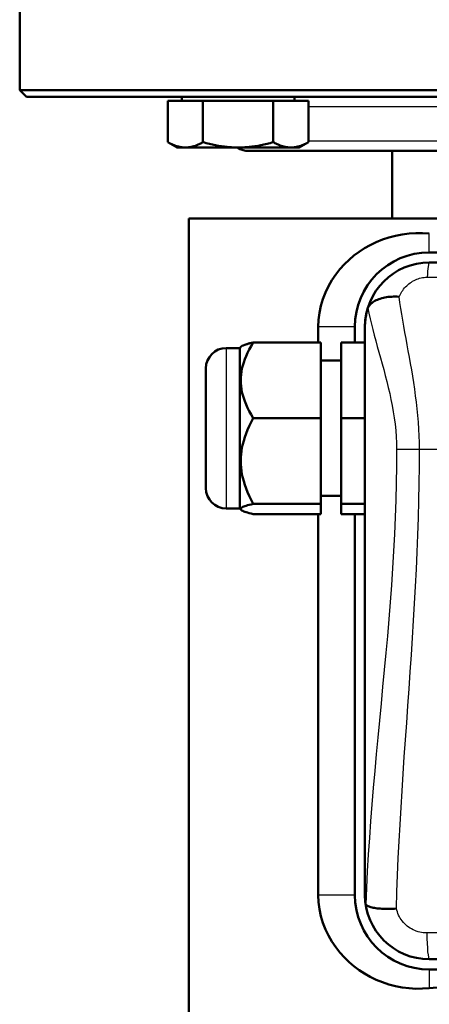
# Model space of a CAD drawing. Header units: millimetres. Extents: x 185 to 1856, y 145 to 1263.
# Tile 33 of 69: x 1230 to 1290, y 653 to 799. Entities that reach past the tile are written whole.
import ezdxf

# ---------------------------------------------------------------- set-up
doc = ezdxf.new("R2010")
doc.units = ezdxf.units.MM
doc.header["$LTSCALE"] = 5
doc.layers.add('Sichtbare Kanten(DIN)', color=7, linetype='Continuous', lineweight=50)
doc.layers.add('Sichtbare tangentiale Kanten(DIN)', color=3, linetype='Continuous', lineweight=25)

msp = doc.modelspace()

# ---------------------------------------------------------------- linework, layer by layer
at = {"layer": 'Sichtbare Kanten(DIN)'}
for p, q in [((1229.6, 804.18), (1229.6, 788.18)), ((1229.6, 788.18), (1389.6, 788.18)), ((1230.6, 787.18), (1229.6, 788.18)), ((1388.6, 787.18), (1230.6, 787.18)), ((1251.48, 786.58), (1251.48, 780.49)), ((1251.48, 786.58), (1256.67, 786.58)), ((1253.55, 786.58), (1253.55, 787.18)), ((1256.67, 786.58), (1256.67, 780.49)), ((1256.67, 786.58), (1267.06, 786.58)), ((1267.06, 786.58), (1272.26, 786.58)), ((1267.06, 786.58), (1267.06, 780.49)), ((1270.18, 786.58), (1270.18, 787.18)), ((1272.26, 786.58), (1272.26, 780.49)), ((1252.87, 779.68), (1251.48, 780.49)), ((1270.87, 779.68), (1272.26, 780.49)), ((1252.87, 779.68), (1254.07, 779.68)), ((1254.07, 779.68), (1261.87, 779.68)), ((1261.87, 779.68), (1269.66, 779.68)), ((1355.75, 779.18), (1263.45, 779.18)), ((1269.66, 779.68), (1270.87, 779.68)), ((1284.6, 769.18), (1284.6, 779.18)), ((1364.6, 769.18), (1254.6, 769.18)), ((1254.6, 634.18), (1254.6, 769.18)), ((1329.1, 764.18), (1290.1, 764.18)), ((1290.1, 762.68), (1329.1, 762.68)), ((1290.1, 762.68), (1329.1, 762.68)), ((1273.7, 753.18), (1273.7, 750.86)), ((1279.1, 753.18), (1279.1, 750.86)), ((1280.6, 669.18), (1280.6, 753.18)), ((1280.6, 669.18), (1280.6, 753.18)), ((1262.1, 750.04), (1260.1, 750.04)), ((1262.1, 750.04), (1262.31, 750.25)), ((1262.1, 750.04), (1262.1, 726.33)), ((1274.1, 750.86), (1264.1, 750.86)), ((1274.1, 739.69), (1274.1, 750.86)), ((1280.6, 750.86), (1277.1, 750.86)), ((1277.1, 750.86), (1277.1, 739.69)), ((1277.1, 748.18), (1274.1, 748.18)), ((1257.1, 729.33), (1257.1, 747.04)), ((1274.1, 739.69), (1264.1, 739.69)), ((1274.1, 727), (1274.1, 739.69)), ((1280.6, 739.69), (1277.1, 739.69)), ((1277.1, 739.69), (1277.1, 727)), ((1277.1, 728.18), (1274.1, 728.18)), ((1274.1, 727), (1264.1, 727)), ((1274.1, 725.5), (1274.1, 727)), ((1280.6, 727), (1277.1, 727)), ((1277.1, 727), (1277.1, 725.5)), ((1262.1, 726.33), (1260.1, 726.33)), ((1262.1, 726.33), (1262.31, 726.11)), ((1274.1, 725.5), (1264.1, 725.5)), ((1273.7, 725.5), (1273.7, 669.18)), ((1280.6, 725.5), (1277.1, 725.5)), ((1279.1, 725.5), (1279.1, 669.18)), ((1329.1, 659.68), (1290.1, 659.68)), ((1329.1, 659.68), (1290.1, 659.68)), ((1290.1, 658.18), (1329.1, 658.18))]:
    msp.add_line(p, q, dxfattribs=at)
at = {"layer": 'Sichtbare Kanten(DIN)', "flags": 128}
for points in [[(1251.48, 780.49), (1251.59, 780.42), (1251.71, 780.35), (1251.83, 780.29), (1251.94, 780.23), (1252.06, 780.18), (1252.17, 780.13), (1252.28, 780.08), (1252.39, 780.03), (1252.5, 779.99), (1252.61, 779.95), (1252.72, 779.91), (1252.82, 779.88), (1252.93, 779.85), (1253.03, 779.82), (1253.14, 779.79), (1253.24, 779.77), (1253.35, 779.75), (1253.45, 779.73), (1253.55, 779.72), (1253.66, 779.7), (1253.76, 779.69), (1253.87, 779.69), (1253.97, 779.68), (1254.07, 779.68)], [(1254.07, 779.68), (1254.18, 779.68), (1254.28, 779.69), (1254.39, 779.69), (1254.49, 779.7), (1254.59, 779.72), (1254.7, 779.73), (1254.8, 779.75), (1254.9, 779.77), (1255.01, 779.79), (1255.11, 779.82), (1255.22, 779.85), (1255.32, 779.88), (1255.43, 779.91), (1255.54, 779.95), (1255.65, 779.99), (1255.76, 780.03), (1255.87, 780.08), (1255.98, 780.13), (1256.09, 780.18), (1256.2, 780.23), (1256.32, 780.29), (1256.43, 780.35), (1256.55, 780.42), (1256.67, 780.49)], [(1256.67, 780.49), (1256.91, 780.42), (1257.15, 780.35), (1257.38, 780.29), (1257.61, 780.23), (1257.84, 780.18), (1258.06, 780.13), (1258.28, 780.08), (1258.5, 780.03), (1258.72, 779.99), (1258.94, 779.95), (1259.15, 779.91), (1259.36, 779.88), (1259.58, 779.85), (1259.79, 779.82), (1260, 779.79), (1260.21, 779.77), (1260.41, 779.75), (1260.62, 779.73), (1260.83, 779.72), (1261.04, 779.7), (1261.24, 779.69), (1261.45, 779.69), (1261.66, 779.68), (1261.87, 779.68)], [(1261.87, 779.68), (1262.08, 779.68), (1262.28, 779.69), (1262.49, 779.69), (1262.7, 779.7), (1262.91, 779.72), (1263.11, 779.73), (1263.32, 779.75), (1263.53, 779.77), (1263.74, 779.79), (1263.95, 779.82), (1264.16, 779.85), (1264.37, 779.88), (1264.58, 779.91), (1264.8, 779.95), (1265.01, 779.99), (1265.23, 780.03), (1265.45, 780.08), (1265.67, 780.13), (1265.9, 780.18), (1266.13, 780.23), (1266.36, 780.29), (1266.59, 780.35), (1266.82, 780.42), (1267.06, 780.49)], [(1267.06, 780.49), (1267.18, 780.42), (1267.3, 780.35), (1267.42, 780.29), (1267.53, 780.23), (1267.65, 780.18), (1267.76, 780.13), (1267.87, 780.08), (1267.98, 780.03), (1268.09, 779.99), (1268.2, 779.95), (1268.3, 779.91), (1268.41, 779.88), (1268.52, 779.85), (1268.62, 779.82), (1268.73, 779.79), (1268.83, 779.77), (1268.93, 779.75), (1269.04, 779.73), (1269.14, 779.72), (1269.25, 779.7), (1269.35, 779.69), (1269.45, 779.69), (1269.56, 779.68), (1269.66, 779.68)], [(1269.66, 779.68), (1269.77, 779.68), (1269.87, 779.69), (1269.97, 779.69), (1270.08, 779.7), (1270.18, 779.72), (1270.28, 779.73), (1270.39, 779.75), (1270.49, 779.77), (1270.6, 779.79), (1270.7, 779.82), (1270.81, 779.85), (1270.91, 779.88), (1271.02, 779.91), (1271.13, 779.95), (1271.24, 779.99), (1271.34, 780.03), (1271.45, 780.08), (1271.57, 780.13), (1271.68, 780.18), (1271.79, 780.23), (1271.91, 780.29), (1272.02, 780.35), (1272.14, 780.42), (1272.26, 780.49)], [(1290.1, 766.96), (1289.11, 767.03), (1288.11, 767.03), (1287.1, 766.97), (1286.1, 766.84), (1285.11, 766.65), (1284.14, 766.4), (1283.19, 766.08), (1282.26, 765.7), (1281.38, 765.27), (1280.53, 764.79), (1279.72, 764.27), (1278.96, 763.71), (1278.25, 763.09), (1277.55, 762.42), (1276.9, 761.69), (1276.28, 760.91), (1275.71, 760.07), (1275.2, 759.19), (1274.76, 758.26), (1274.39, 757.29), (1274.09, 756.3), (1273.88, 755.27), (1273.75, 754.23), (1273.7, 753.18)], [(1285.64, 757.62), (1285.37, 757.64), (1285.09, 757.64), (1284.83, 757.64), (1284.56, 757.63), (1284.3, 757.62), (1284.04, 757.59), (1283.79, 757.56), (1283.54, 757.51), (1283.31, 757.47), (1283.08, 757.41), (1282.85, 757.34), (1282.64, 757.27), (1282.44, 757.19), (1282.25, 757.11), (1282.07, 757.01), (1281.9, 756.92), (1281.74, 756.81), (1281.6, 756.7), (1281.47, 756.59), (1281.35, 756.47), (1281.25, 756.35), (1281.16, 756.22), (1281.09, 756.09), (1281.03, 755.96)], [(1280.6, 753.18), (1280.6, 753.29), (1280.6, 753.4), (1280.6, 753.51), (1280.61, 753.62), (1280.61, 753.73), (1280.62, 753.84), (1280.63, 753.95), (1280.64, 754.06), (1280.65, 754.17), (1280.66, 754.28), (1280.68, 754.39), (1280.69, 754.51), (1280.71, 754.62), (1280.73, 754.73), (1280.75, 754.84), (1280.77, 754.96), (1280.79, 755.07), (1280.82, 755.18), (1280.84, 755.3), (1280.87, 755.41), (1280.9, 755.52), (1280.93, 755.64), (1280.96, 755.75), (1280.99, 755.86)], [(1280.99, 755.86), (1280.99, 755.87), (1281, 755.87), (1281, 755.88), (1281, 755.88), (1281, 755.89), (1281, 755.89), (1281, 755.89), (1281, 755.9), (1281.01, 755.9), (1281.01, 755.91), (1281.01, 755.91), (1281.01, 755.91), (1281.01, 755.92), (1281.01, 755.92), (1281.01, 755.93), (1281.02, 755.93), (1281.02, 755.93), (1281.02, 755.94), (1281.02, 755.94), (1281.02, 755.95), (1281.02, 755.95), (1281.02, 755.95), (1281.03, 755.96), (1281.03, 755.96)], [(1264.1, 750.86), (1263.78, 750.33), (1263.5, 749.82), (1263.25, 749.33), (1263.03, 748.85), (1262.84, 748.38), (1262.68, 747.92), (1262.54, 747.46), (1262.43, 747.02), (1262.35, 746.58), (1262.29, 746.14), (1262.25, 745.71), (1262.24, 745.27), (1262.25, 744.84), (1262.29, 744.41), (1262.35, 743.97), (1262.43, 743.53), (1262.54, 743.09), (1262.68, 742.63), (1262.84, 742.17), (1263.03, 741.7), (1263.25, 741.22), (1263.5, 740.72), (1263.78, 740.21), (1264.1, 739.69)], [(1262.31, 750.25), (1262.34, 750.28), (1262.37, 750.3), (1262.4, 750.32), (1262.44, 750.35), (1262.48, 750.37), (1262.52, 750.4), (1262.57, 750.42), (1262.63, 750.44), (1262.68, 750.47), (1262.74, 750.49), (1262.81, 750.52), (1262.88, 750.54), (1262.96, 750.57), (1263.04, 750.59), (1263.12, 750.62), (1263.21, 750.64), (1263.3, 750.67), (1263.4, 750.7), (1263.5, 750.72), (1263.61, 750.75), (1263.72, 750.78), (1263.84, 750.81), (1263.97, 750.83), (1264.1, 750.86)], [(1264.1, 739.69), (1263.78, 739.09), (1263.5, 738.51), (1263.25, 737.95), (1263.03, 737.4), (1262.84, 736.86), (1262.68, 736.34), (1262.54, 735.83), (1262.43, 735.32), (1262.35, 734.82), (1262.29, 734.33), (1262.25, 733.84), (1262.24, 733.35), (1262.25, 732.85), (1262.29, 732.36), (1262.35, 731.87), (1262.43, 731.37), (1262.54, 730.86), (1262.68, 730.35), (1262.84, 729.83), (1263.03, 729.29), (1263.25, 728.75), (1263.5, 728.18), (1263.78, 727.6), (1264.1, 727)], [(1264.1, 727), (1263.78, 726.93), (1263.5, 726.87), (1263.25, 726.8), (1263.03, 726.73), (1262.84, 726.67), (1262.68, 726.61), (1262.54, 726.55), (1262.43, 726.49), (1262.35, 726.43), (1262.29, 726.37), (1262.25, 726.31), (1262.24, 726.25), (1262.25, 726.19), (1262.29, 726.14), (1262.35, 726.08), (1262.43, 726.02), (1262.54, 725.96), (1262.68, 725.9), (1262.84, 725.84), (1263.03, 725.77), (1263.25, 725.71), (1263.5, 725.64), (1263.78, 725.57), (1264.1, 725.5)], [(1273.7, 669.18), (1273.75, 668.13), (1273.88, 667.09), (1274.09, 666.07), (1274.39, 665.07), (1274.76, 664.1), (1275.2, 663.18), (1275.71, 662.29), (1276.28, 661.46), (1276.9, 660.67), (1277.55, 659.94), (1278.25, 659.27), (1278.96, 658.66), (1279.72, 658.09), (1280.53, 657.57), (1281.38, 657.09), (1282.26, 656.66), (1283.19, 656.29), (1284.14, 655.97), (1285.11, 655.71), (1286.1, 655.52), (1287.1, 655.4), (1288.11, 655.33), (1289.11, 655.34), (1290.1, 655.4)], [(1280.68, 667.95), (1280.67, 668), (1280.67, 668.05), (1280.66, 668.1), (1280.65, 668.16), (1280.65, 668.21), (1280.64, 668.26), (1280.64, 668.31), (1280.63, 668.36), (1280.63, 668.42), (1280.62, 668.47), (1280.62, 668.52), (1280.62, 668.57), (1280.61, 668.62), (1280.61, 668.67), (1280.61, 668.73), (1280.61, 668.78), (1280.6, 668.83), (1280.6, 668.88), (1280.6, 668.93), (1280.6, 668.98), (1280.6, 669.03), (1280.6, 669.08), (1280.6, 669.13), (1280.6, 669.18)], [(1280.72, 667.78), (1280.72, 667.78), (1280.72, 667.79), (1280.71, 667.79), (1280.71, 667.8), (1280.71, 667.8), (1280.71, 667.81), (1280.71, 667.81), (1280.71, 667.82), (1280.7, 667.82), (1280.7, 667.83), (1280.7, 667.84), (1280.7, 667.84), (1280.7, 667.85), (1280.69, 667.86), (1280.69, 667.87), (1280.69, 667.87), (1280.69, 667.88), (1280.69, 667.89), (1280.69, 667.9), (1280.69, 667.91), (1280.68, 667.92), (1280.68, 667.93), (1280.68, 667.94), (1280.68, 667.95)], [(1280.72, 667.78), (1280.76, 667.72), (1280.82, 667.67), (1280.89, 667.61), (1280.98, 667.56), (1281.08, 667.51), (1281.2, 667.47), (1281.33, 667.42), (1281.48, 667.38), (1281.64, 667.34), (1281.81, 667.3), (1281.99, 667.27), (1282.19, 667.24), (1282.4, 667.21), (1282.62, 667.19), (1282.85, 667.17), (1283.09, 667.16), (1283.34, 667.15), (1283.59, 667.14), (1283.86, 667.13), (1284.13, 667.13), (1284.4, 667.14), (1284.67, 667.15), (1284.96, 667.16), (1285.24, 667.18)]]:
    msp.add_lwpolyline(points, dxfattribs=at)
at = {"layer": 'Sichtbare Kanten(DIN)'}
for centre, radius, start, end in [((1263.45, 782.18), 3, 236.4461, 270), ((1290.1, 753.18), 11, 90, 180), ((1290.1, 753.18), 9.5, 90, 180), ((1260.1, 747.04), 3, 90, 180), ((1260.1, 729.33), 3, 180, 270), ((1290.1, 669.18), 11, 180, 270), ((1290.1, 669.18), 9.5, 180, 270)]:
    msp.add_arc(centre, radius, start, end, dxfattribs=at)
for centre, major_axis, ratio, start_param, end_param in [((1290.1, 753.18), (0, 9.5), 0.999962, 0, 1.570796), ((1290.1, 669.18), (0, -9.5), 0.999962, 4.712389, 6.283185), ((1309.6, 641.62), (-55, 0), 0.267949, 4.349961, 5.074817)]:
    msp.add_ellipse(centre, major_axis=major_axis, ratio=ratio, start_param=start_param, end_param=end_param, dxfattribs=at)
at = {"layer": 'Sichtbare tangentiale Kanten(DIN)'}
for p, q in [((1348.33, 785.68), (1272.26, 785.68)), ((1272.26, 780.68), (1348.33, 780.68)), ((1290.1, 764.18), (1290.1, 766.96)), ((1290.1, 762.68), (1290.1, 762.66)), ((1279.1, 753.18), (1273.7, 753.18)), ((1260.1, 750.04), (1260.1, 726.33)), ((1285.26, 735.09), (1288.64, 735.09)), ((1288.64, 735.09), (1330.56, 735.09)), ((1279.1, 669.18), (1273.7, 669.18)), ((1290.1, 659.68), (1290.1, 659.69)), ((1290.1, 658.18), (1290.1, 655.4))]:
    msp.add_line(p, q, dxfattribs=at)
at = {"layer": 'Sichtbare tangentiale Kanten(DIN)', "flags": 128}
for points in [[(1290.1, 762.66), (1289.56, 762.65), (1289.03, 762.6), (1288.5, 762.53), (1287.98, 762.42), (1287.47, 762.29), (1286.96, 762.13), (1286.47, 761.94), (1285.99, 761.73), (1285.53, 761.49), (1285.08, 761.23), (1284.65, 760.94), (1284.24, 760.64), (1283.85, 760.31), (1283.48, 759.97), (1283.13, 759.62), (1282.8, 759.24), (1282.5, 758.86), (1282.22, 758.46), (1281.96, 758.05), (1281.72, 757.63), (1281.5, 757.2), (1281.31, 756.76), (1281.14, 756.32), (1280.99, 755.86)], [(1291.72, 762.66), (1290.1, 762.66)], [(1285.64, 757.62), (1285.73, 757.82), (1285.83, 758.01), (1285.94, 758.21), (1286.06, 758.39), (1286.18, 758.57), (1286.31, 758.75), (1286.45, 758.92), (1286.6, 759.09), (1286.76, 759.25), (1286.92, 759.4), (1287.09, 759.54), (1287.27, 759.68), (1287.45, 759.8), (1287.64, 759.92), (1287.84, 760.03), (1288.04, 760.13), (1288.25, 760.22), (1288.46, 760.29), (1288.67, 760.36), (1288.89, 760.41), (1289.11, 760.45), (1289.33, 760.48), (1289.56, 760.5), (1289.78, 760.51)], [(1289.78, 760.51), (1291.43, 760.51)], [(1288.64, 735.09), (1288.63, 736.09), (1288.6, 737.08), (1288.55, 738.07), (1288.49, 739.07), (1288.41, 740.06), (1288.31, 741.04), (1288.2, 742.02), (1288.08, 743), (1287.95, 743.97), (1287.8, 744.93), (1287.65, 745.88), (1287.5, 746.83), (1287.33, 747.76), (1287.17, 748.69), (1287, 749.62), (1286.83, 750.54), (1286.67, 751.45), (1286.5, 752.36), (1286.34, 753.26), (1286.18, 754.15), (1286.03, 755.03), (1285.89, 755.9), (1285.76, 756.77), (1285.64, 757.62)], [(1281.03, 755.96), (1281.18, 755.18), (1281.35, 754.38), (1281.54, 753.58), (1281.75, 752.76), (1281.96, 751.94), (1282.19, 751.11), (1282.42, 750.28), (1282.65, 749.43), (1282.89, 748.58), (1283.13, 747.72), (1283.37, 746.86), (1283.6, 745.99), (1283.83, 745.12), (1284.04, 744.23), (1284.25, 743.34), (1284.44, 742.44), (1284.62, 741.54), (1284.78, 740.63), (1284.93, 739.71), (1285.04, 738.79), (1285.14, 737.87), (1285.2, 736.94), (1285.24, 736.02), (1285.26, 735.09)], [(1285.26, 735.09), (1285.25, 732.58), (1285.21, 730.06), (1285.14, 727.55), (1285.06, 725.04), (1284.95, 722.52), (1284.82, 720.01), (1284.66, 717.5), (1284.5, 714.99), (1284.31, 712.48), (1284.11, 709.97), (1283.9, 707.47), (1283.68, 704.96), (1283.45, 702.46), (1283.21, 699.97), (1282.98, 697.47), (1282.74, 694.98), (1282.5, 692.49), (1282.27, 690), (1282.04, 687.52), (1281.83, 685.04), (1281.62, 682.57), (1281.42, 680.1), (1281.25, 677.63), (1281.08, 675.16), (1280.94, 672.7), (1280.82, 670.24), (1280.72, 667.78)], [(1285.24, 667.18), (1285.31, 669.66), (1285.41, 672.14), (1285.52, 674.63), (1285.64, 677.12), (1285.78, 679.61), (1285.92, 682.1), (1286.08, 684.6), (1286.24, 687.1), (1286.41, 689.6), (1286.59, 692.11), (1286.76, 694.62), (1286.94, 697.14), (1287.12, 699.65), (1287.29, 702.17), (1287.46, 704.7), (1287.63, 707.22), (1287.78, 709.75), (1287.93, 712.28), (1288.07, 714.81), (1288.2, 717.34), (1288.31, 719.88), (1288.41, 722.41), (1288.49, 724.95), (1288.55, 727.48), (1288.6, 730.02), (1288.63, 732.56), (1288.64, 735.09)], [(1280.68, 667.95), (1280.77, 667.39), (1280.9, 666.85), (1281.05, 666.3), (1281.24, 665.77), (1281.46, 665.25), (1281.71, 664.74), (1281.99, 664.25), (1282.3, 663.77), (1282.64, 663.32), (1283, 662.88), (1283.39, 662.47), (1283.8, 662.08), (1284.24, 661.71), (1284.7, 661.38), (1285.18, 661.06), (1285.68, 660.78), (1286.2, 660.53), (1286.73, 660.31), (1287.27, 660.12), (1287.83, 659.97), (1288.39, 659.85), (1288.96, 659.76), (1289.53, 659.71), (1290.1, 659.69)], [(1289.72, 663.58), (1289.46, 663.58), (1289.2, 663.61), (1288.94, 663.64), (1288.69, 663.69), (1288.43, 663.76), (1288.18, 663.84), (1287.94, 663.93), (1287.7, 664.04), (1287.47, 664.16), (1287.25, 664.3), (1287.03, 664.44), (1286.83, 664.6), (1286.63, 664.77), (1286.44, 664.95), (1286.27, 665.14), (1286.11, 665.34), (1285.95, 665.54), (1285.81, 665.76), (1285.69, 665.98), (1285.57, 666.21), (1285.47, 666.45), (1285.38, 666.69), (1285.3, 666.93), (1285.24, 667.18)], [(1291.37, 663.58), (1289.72, 663.58)], [(1290.1, 659.69), (1291.72, 659.69)]]:
    msp.add_lwpolyline(points, dxfattribs=at)
at = {"layer": 'Sichtbare tangentiale Kanten(DIN)'}
for centre, major_axis, ratio, start_param, end_param in [((1290.1, 757.66), (0, 5), 0.077557, 0.008753, 0.965366), ((1290.1, 664.69), (0, -5), 0.077526, 4.937733, 6.274432)]:
    msp.add_ellipse(centre, major_axis=major_axis, ratio=ratio, start_param=start_param, end_param=end_param, dxfattribs=at)

doc.saveas('drawing.dxf')
